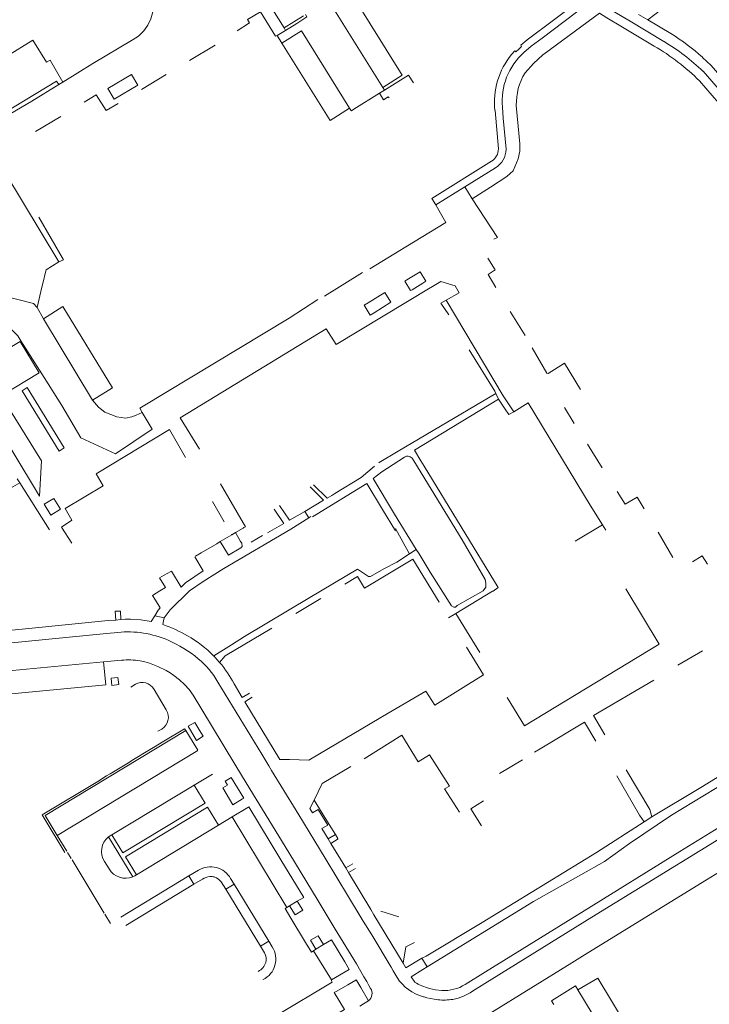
# Model space of a CAD drawing. Extents: x 145000 to 155000, y 457500 to 470000.
# Tile 241 of 256: x 147763 to 147910, y 464539 to 464749. Entities that reach past the tile are written whole.
import ezdxf

# ---------------------------------------------------------------- set-up
doc = ezdxf.new("R2010")
doc.units = 0
doc.header["$LTSCALE"] = 0.2
doc.header["$MEASUREMENT"] = 0
doc.layers.add('kant verharding', color=252, linetype='Continuous', lineweight=0)

msp = doc.modelspace()

# ---------------------------------------------------------------- linework, layer by layer
at = {"layer": 'kant verharding', "lineweight": 0}
for p, q in [((147874.67, 464744.91), (147884.33, 464752.22)), ((147897.15, 464748.76), (147901.61, 464752.16)), ((147819.71, 464747.1), (147817.3, 464750.94)), ((147823.8, 464749.64), (147819.71, 464747.1)), ((147840.68, 464734.4), (147830.42, 464750.84)), ((147876.39, 464742.47), (147886.84, 464750.21)), ((147893.43, 464748.48), (147889.67, 464750.71)), ((147895.2, 464749.95), (147897.15, 464748.76)), ((147819.94, 464746.52), (147822.36, 464748.04)), ((147900.61, 464744.19), (147893.43, 464748.48)), ((147897.15, 464748.76), (147902.09, 464745.84)), ((147818.18, 464745.44), (147819.94, 464746.52)), ((147819.18, 464743.83), (147818.18, 464745.44)), ((147819.18, 464743.83), (147823.38, 464746.42)), ((147819.71, 464747.1), (147819.94, 464746.52)), ((147823.38, 464746.42), (147833.61, 464729.97)), ((147898.54, 464743.21), (147891.8, 464747.2)), ((147799.5, 464740.13), (147804.97, 464743.38)), ((147876.31, 464742.41), (147876.39, 464742.47)), ((147769.8, 464740.16), (147772.5, 464735.52)), ((147789.27, 464733.97), (147794.53, 464737.15)), ((147920.34, 464724.65), (147908.92, 464737.82)), ((147771.65, 464735), (147772.5, 464735.52)), ((147919.48, 464722.67), (147908.18, 464735.79)), ((147839.98, 464733.13), (147834.55, 464729.74)), ((147841.04, 464733.82), (147839.98, 464733.13)), ((147840.68, 464734.4), (147841.04, 464733.82)), ((147833.91, 464729.53), (147833.61, 464729.97)), ((147865.33, 464721.27), (147864.61, 464729.44)), ((147766.74, 464725.01), (147772.08, 464728.17)), ((147760.14, 464716.32), (147771.67, 464697.2)), ((147858.19, 464713.2), (147864.72, 464717.27)), ((147858.19, 464713.2), (147852, 464709.35)), ((147858.19, 464713.2), (147859.74, 464710.67)), ((147852, 464709.35), (147852.97, 464707.58)), ((147767.38, 464706.74), (147772.64, 464697.68)), ((147837.97, 464695.73), (147845.58, 464700.39)), ((147772.64, 464697.68), (147771.67, 464697.2)), ((147828.3, 464689.92), (147836.35, 464694.95)), ((147848.66, 464695.1), (147847.92, 464694.65)), ((147849.89, 464693.07), (147848.66, 464695.1)), ((147768.41, 464693.18), (147768.08, 464691.8)), ((147768.77, 464694.72), (147768.41, 464693.18)), ((147845.85, 464693.4), (147845.39, 464693.12)), ((147847.92, 464694.65), (147845.85, 464693.4)), ((147849.21, 464692.65), (147849.89, 464693.07)), ((147863.15, 464694.54), (147864.81, 464691.72)), ((147768.08, 464691.8), (147767.05, 464687.47)), ((147846.94, 464691.28), (147849.21, 464692.65)), ((147850.96, 464691.74), (147850.81, 464691.65)), ((147841.16, 464690.71), (147837.6, 464688.51)), ((147853.09, 464688.43), (147854.19, 464689.06)), ((147854.19, 464689.06), (147856.94, 464690.61)), ((147768.38, 464685.11), (147767.05, 464687.47)), ((147772.53, 464687.74), (147768.38, 464685.11)), ((147837.6, 464688.51), (147836.73, 464687.97)), ((147854.8, 464685.94), (147853.09, 464688.43)), ((147867.81, 464686.62), (147871, 464681.53)), ((147768.38, 464685.11), (147778.83, 464667.75)), ((147828.64, 464682.97), (147797.52, 464663.98)), ((147767.5, 464673.58), (147763.43, 464680.27)), ((147763.61, 464680.39), (147768.52, 464672.6)), ((147879.4, 464675.63), (147882.84, 464670.02)), ((147763.87, 464669.77), (147764.93, 464670.42)), ((147843.97, 464656.87), (147864.8, 464669.2)), ((147847.42, 464657.09), (147865.37, 464667.96)), ((147864.8, 464669.2), (147865.37, 464667.96)), ((147866.77, 464665.85), (147865.37, 464667.96)), ((147867.55, 464664.67), (147866.77, 464665.85)), ((147868.59, 464665.29), (147871.7, 464667.15)), ((147881.48, 464662.77), (147879.39, 464666.2)), ((147791.59, 464661.6), (147789.46, 464665.15)), ((147797.52, 464663.98), (147801.67, 464657.32)), ((147868.59, 464665.29), (147867.55, 464664.67)), ((147783.77, 464656.34), (147791.59, 464661.6)), ((147798.69, 464655.53), (147795.22, 464661.52)), ((147884.33, 464658.38), (147887.44, 464653.3)), ((147848.82, 464654.79), (147847.42, 464657.09)), ((147849.52, 464653.65), (147848.82, 464654.79)), ((147763.37, 464650.12), (147762.82, 464650.98)), ((147760.86, 464648.71), (147763.37, 464650.12)), ((147763.37, 464650.12), (147769.71, 464640.09)), ((147811.42, 464640.79), (147806.12, 464649.92)), ((147828.1, 464646.42), (147825.22, 464649.28)), ((147825.95, 464649.73), (147828.88, 464646.89)), ((147829.83, 464647.46), (147828.88, 464646.89)), ((147830.49, 464647.87), (147829.83, 464647.46)), ((147806.87, 464641.85), (147804.39, 464646.16)), ((147818.72, 464645.28), (147820.84, 464642.18)), ((147828.1, 464646.42), (147824.09, 464644.04)), ((147819.63, 464641.5), (147817.52, 464644.55)), ((147820.84, 464642.18), (147824.09, 464644.04)), ((147824.96, 464642.71), (147821.07, 464640.25)), ((147824.09, 464644.04), (147824.96, 464642.71)), ((147825.37, 464642.99), (147824.96, 464642.71)), ((147809.33, 464639.54), (147810.93, 464640.5)), ((147810.93, 464640.5), (147811.08, 464640.59)), ((147811.08, 464640.59), (147811.42, 464640.79)), ((147816.13, 464639.5), (147819.63, 464641.5)), ((147881.65, 464637.67), (147887.52, 464641.16)), ((147887.52, 464641.16), (147888.21, 464640.04)), ((147806.08, 464637.62), (147808.51, 464639.06)), ((147808.51, 464639.06), (147808.45, 464639.16)), ((147808.51, 464639.06), (147809.33, 464639.54)), ((147812.62, 464637.5), (147815.06, 464638.89)), ((147899.38, 464639.64), (147902.48, 464634.21)), ((147802, 464635.2), (147805.32, 464637.17)), ((147805.32, 464637.17), (147806.08, 464637.62)), ((147800.79, 464634.48), (147802, 464635.2)), ((147847.81, 464635.93), (147846.4, 464635.03)), ((147847.81, 464635.93), (147848.45, 464634.99)), ((147794.6, 464630.73), (147795.69, 464631.34)), ((147791.61, 464626.14), (147793.18, 464627.1)), ((147792.28, 464625.1), (147791.61, 464626.14)), ((147899.61, 464615.78), (147892.49, 464627.57)), ((147827.48, 464625.46), (147822.19, 464622.29)), ((147852.7, 464624.71), (147852.67, 464624.69)), ((147783.81, 464620.9), (147783.68, 464622.78)), ((147783.68, 464622.78), (147784.83, 464622.78)), ((147784.83, 464622.78), (147784.91, 464621)), ((147792.16, 464621.78), (147791.37, 464620.59)), ((147792.87, 464622.99), (147792.16, 464621.78)), ((147794.09, 464621.35), (147792.16, 464621.78)), ((147794.09, 464621.35), (147795.41, 464623.1)), ((147854.73, 464621.38), (147856.27, 464622.31)), ((147856.27, 464622.31), (147861.35, 464613.99)), ((147784.91, 464621), (147783.81, 464620.9)), ((147793.84, 464619.92), (147793.98, 464620.73)), ((147793.98, 464620.73), (147794.09, 464621.35)), ((147817.08, 464619.19), (147807.11, 464613.28)), ((147804.68, 464613.24), (147808.46, 464615.62)), ((147870.91, 464598.37), (147899.61, 464615.78)), ((147807.11, 464613.28), (147805.94, 464611.86)), ((147858.5, 464615.13), (147862.14, 464609.2)), ((147903.58, 464611.3), (147908.83, 464614.37)), ((147785.05, 464612.32), (147781.19, 464611.96)), ((147788.01, 464607.22), (147787.04, 464606.62)), ((147898.41, 464608.12), (147885.56, 464600.58)), ((147867.21, 464604.41), (147870.91, 464598.37)), ((147841.87, 464601.05), (147827.2, 464592.41)), ((147885.56, 464600.58), (147888.04, 464596.44)), ((147874.2, 464593.43), (147883.67, 464599.15)), ((147883.67, 464599.15), (147886.09, 464595.12)), ((147792.74, 464597.19), (147793.62, 464597.67)), ((147800.27, 464594.79), (147798.7, 464597.36)), ((147809.42, 464589.83), (147804.22, 464598.4)), ((147836.74, 464591.36), (147844.77, 464596.38)), ((147791.84, 464593.74), (147794.02, 464595.07)), ((147801.26, 464593.16), (147800.27, 464594.79)), ((147771.35, 464574.98), (147801.3, 464593.1)), ((147787.24, 464590.95), (147791.02, 464593.24)), ((147791.02, 464593.24), (147791.84, 464593.74)), ((147827.2, 464592.41), (147824.93, 464591.06)), ((147873.02, 464592.72), (147874.2, 464593.43)), ((147782.6, 464588.14), (147786.49, 464590.5)), ((147786.49, 464590.5), (147787.24, 464590.95)), ((147820.83, 464591.15), (147818.74, 464591.2)), ((147824.93, 464591.06), (147820.83, 464591.15)), ((147865.58, 464588.2), (147870.49, 464591.1)), ((147781.83, 464587.67), (147782.6, 464588.14)), ((147800.52, 464585.74), (147804.4, 464588.05)), ((147816.43, 464589.82), (147817.01, 464588.84)), ((147817.01, 464588.84), (147822.26, 464580.33)), ((147827.81, 464586.04), (147833.91, 464589.67)), ((147779.96, 464586.53), (147781.83, 464587.67)), ((147827.81, 464586.04), (147826.07, 464582.51)), ((147800.52, 464585.74), (147783, 464575.15)), ((147802.82, 464581.87), (147800.52, 464585.74)), ((147825.18, 464580.76), (147826.07, 464582.51)), ((147826.07, 464582.51), (147827.21, 464580.68)), ((147805.68, 464577.19), (147803.36, 464581)), ((147808.61, 464578.96), (147811.92, 464580.96)), ((147822.26, 464580.33), (147822.83, 464579.4)), ((147825.73, 464579.83), (147825.18, 464580.76)), ((147826.95, 464580.51), (147825.73, 464579.83)), ((147828.96, 464577.16), (147826.95, 464580.51)), ((147827.21, 464580.68), (147829.28, 464577.34)), ((147808.61, 464578.96), (147805.68, 464577.19)), ((147808.61, 464578.96), (147820.26, 464559.65)), ((147896.37, 464577.91), (147898.05, 464578.98)), ((147805.68, 464577.19), (147788.21, 464566.6)), ((147827.73, 464576.48), (147828.96, 464577.16)), ((147829.08, 464574.25), (147827.73, 464576.48)), ((147829.28, 464577.34), (147830.59, 464575.23)), ((147771.35, 464574.98), (147773.37, 464571.64)), ((147782.27, 464574.68), (147787.46, 464566.19)), ((147829.08, 464574.25), (147830.59, 464575.23)), ((147829.08, 464574.25), (147829.66, 464573.29)), ((147831.2, 464574.25), (147829.66, 464573.29)), ((147832.8, 464568.07), (147829.66, 464573.29)), ((147830.59, 464575.23), (147831.15, 464574.34)), ((147773.55, 464571.35), (147774.31, 464570.07)), ((147781.34, 464558.47), (147774.5, 464569.78)), ((147782.37, 464567.89), (147781.41, 464569.46)), ((147801.44, 464567.6), (147799.39, 464566.36)), ((147832.8, 464568.07), (147834.32, 464568.97)), ((147833.4, 464567.09), (147832.8, 464568.07)), ((147834.91, 464567.97), (147833.4, 464567.09)), ((147838.15, 464559.21), (147833.4, 464567.09)), ((147784.9, 464557.58), (147799.39, 464566.36)), ((147799.39, 464566.36), (147800.47, 464564.61)), ((147802.3, 464565.69), (147800.47, 464564.61)), ((147805.03, 464566.05), (147804.74, 464566.15)), ((147809.01, 464564.64), (147808.28, 464565.83)), ((147800.47, 464564.61), (147785.98, 464555.83)), ((147809.01, 464564.64), (147807.27, 464563.54)), ((147814.65, 464551.39), (147807.27, 464563.54)), ((147809.01, 464564.64), (147816.42, 464552.44)), ((147820.84, 464560), (147822.47, 464560.98)), ((147823.85, 464561.8), (147822.47, 464560.98)), ((147830.58, 464555.01), (147826.91, 464561.04)), ((147820.26, 464559.65), (147820.84, 464560)), ((147838.82, 464558.1), (147838.15, 464559.21)), ((147840.3, 464558.87), (147844.13, 464557.65)), ((147781.5, 464558.21), (147782.7, 464556.24)), ((147824.26, 464552.19), (147821.13, 464557.36)), ((147835.91, 464557.79), (147836.55, 464556.73)), ((147845.05, 464547.77), (147838.82, 464558.1)), ((147816.42, 464552.44), (147814.65, 464551.39)), ((147817.15, 464551.24), (147816.42, 464552.44)), ((147828.07, 464551.73), (147829.8, 464552.79)), ((147815.52, 464549.96), (147814.65, 464551.39)), ((147826.46, 464550.74), (147825.93, 464550.41)), ((147825.93, 464550.41), (147829.78, 464544.2)), ((147828.07, 464551.73), (147826.46, 464550.74)), ((147848.99, 464548.82), (147845.64, 464546.78)), ((147848.99, 464548.82), (147850.12, 464546.98)), ((147833.56, 464546.42), (147829.78, 464544.2)), ((147842.45, 464546.91), (147842.9, 464546.15)), ((147843.77, 464544.71), (147842.9, 464546.15)), ((147845.64, 464546.78), (147845.05, 464547.77)), ((147846.77, 464544.89), (147849.23, 464546.43)), ((147849.23, 464546.43), (147850.12, 464546.98)), ((147815.19, 464544.35), (147815.23, 464544.29)), ((147834.92, 464544.17), (147833.23, 464543.18)), ((147835.99, 464542.58), (147835.14, 464543.99)), ((147836.68, 464544.86), (147837.27, 464543.85)), ((147846.77, 464544.89), (147847.49, 464543.71)), ((147833.23, 464543.18), (147830.94, 464541.85)), ((147837.68, 464539.74), (147835.99, 464542.58)), ((147837.27, 464543.85), (147837.75, 464543.02)), ((147837.75, 464543.02), (147838.1, 464542.42)), ((147860.35, 464542.16), (147859.57, 464541.68)), ((147901.84, 464509.59), (147882.28, 464542.08)), ((147836.6, 464539.09), (147837.68, 464539.74)), ((147849.53, 464540.58), (147849.34, 464540.62)), ((147877.12, 464538.95), (147876.64, 464539.75)), ((147836.6, 464539.09), (147835.8, 464538.62))]:
    msp.add_line(p, q, dxfattribs=at)
at = {"layer": 'kant verharding', "lineweight": 0, "flags": 128}
for points in [[(147868.14, 464741.42), (147868.83, 464742.19), (147869.06, 464742), (147869.65, 464742.57), (147870.27, 464743.12), (147870.08, 464743.38), (147871.47, 464744.53), (147883.27, 464753.41), (147883.29, 464754.94), (147882.55, 464755.93), (147874.79, 464766.08), (147865.71, 464777.98)], [(147788.67, 464745.34), (147789.82, 464746.42), (147790.67, 464747.62), (147791.31, 464749), (147791.69, 464750.5), (147791.63, 464752.78), (147791.23, 464754.53), (147788.4, 464759.06), (147784.74, 464765.14)], [(147834.58, 464753.46), (147844.86, 464737.01), (147840.68, 464734.4)], [(147814.64, 464750.5), (147811.9, 464748.83), (147812.33, 464748.18), (147809.67, 464746.44)], [(147818.18, 464745.44), (147817.83, 464745.33), (147814.64, 464750.5)], [(147822.36, 464748.04), (147824.54, 464749.41), (147824.23, 464749.9)], [(147891.8, 464747.2), (147888.44, 464749.19), (147886.84, 464750.21)], [(147772.5, 464735.52), (147778.92, 464739.45), (147787.52, 464744.57), (147788.67, 464745.34)], [(147759.79, 464728.82), (147754.54, 464737.38), (147766.15, 464744.47)], [(147769.8, 464740.16), (147769.06, 464739.76), (147766.15, 464744.47)], [(147833.61, 464729.97), (147829.46, 464727.34), (147819.18, 464743.83)], [(147870.78, 464741.81), (147872.34, 464743.15), (147874.67, 464744.91)], [(147871, 464737.5), (147872.79, 464739.48), (147874.81, 464741.3), (147876.31, 464742.41)], [(147929.03, 464717.26), (147922.64, 464725.19), (147910.68, 464739.03), (147909.77, 464739.92), (147908.83, 464740.79)], [(147788.52, 464734.86), (147787.19, 464737.11), (147782.15, 464734.13), (147783.48, 464731.88), (147788.52, 464734.86)], [(147841.04, 464733.82), (147846.21, 464736.97), (147847.22, 464735.38)], [(147771.65, 464735), (147771.21, 464735.73), (147759.79, 464728.82)], [(147771.65, 464735), (147765.92, 464731.49), (147760.21, 464728.14)], [(147777.07, 464731.24), (147779.6, 464732.79), (147781.73, 464729.44), (147784.32, 464730.99)], [(147842.03, 464732.15), (147841.85, 464732.41), (147840.82, 464731.76), (147839.98, 464733.13)], [(147834.55, 464729.74), (147834.01, 464729.39), (147833.91, 464729.53)], [(147866.98, 464721.22), (147866.37, 464727.86), (147866.18, 464730.18)], [(147869.54, 464719.2), (147869.88, 464720.77), (147869.9, 464722.37), (147869.51, 464726.15), (147869.14, 464730.53)], [(147852, 464709.35), (147851.12, 464710.7), (147863.88, 464718.64)], [(147867.87, 464716.04), (147868.49, 464716.62), (147869.54, 464719.2)], [(147867.87, 464716.04), (147867.15, 464715.38), (147863.66, 464713.15), (147859.74, 464710.67)], [(147859.74, 464710.67), (147865.11, 464702.44), (147864.37, 464702.04)], [(147845.58, 464700.39), (147854.1, 464705.6), (147852.97, 464707.58)], [(147771.67, 464697.2), (147768.96, 464695.53), (147768.77, 464694.72)], [(147863.09, 464698.01), (147864.62, 464695.5), (147863.15, 464694.54)], [(147845.39, 464693.12), (147846.62, 464691.09), (147846.94, 464691.28)], [(147850.96, 464691.74), (147853.04, 464693.02), (147856.14, 464692.11), (147856.94, 464690.61)], [(147767.05, 464687.47), (147766.3, 464688.32), (147756.76, 464690.79)], [(147850.81, 464691.65), (147830.77, 464679.64), (147828.64, 464682.97)], [(147789.26, 464666.23), (147820.78, 464685.21), (147826.86, 464689.18)], [(147838.83, 464686.39), (147842.44, 464688.62), (147841.16, 464690.71)], [(147868.59, 464665.29), (147866.37, 464668.67), (147854.19, 464689.06)], [(147778.83, 464667.75), (147783.1, 464670.38), (147772.53, 464687.74)], [(147836.73, 464687.97), (147838.02, 464685.89), (147838.83, 464686.39)], [(147757.6, 464684.13), (147758.62, 464684.06), (147760.42, 464683.51), (147761.75, 464682.66), (147762.95, 464681.43), (147763.61, 464680.39)], [(147763.43, 464680.27), (147760.98, 464678.78), (147760.21, 464680.04), (147754.89, 464676.81)], [(147859.11, 464678.46), (147864.6, 464669.64), (147864.8, 464669.2)], [(147872.49, 464678.93), (147875.68, 464673.51), (147875.9, 464673.45), (147879.4, 464675.63)], [(147767.55, 464647.29), (147756.34, 464665.86), (147750.91, 464674.27), (147754.53, 464676.6)], [(147754.89, 464676.81), (147759.73, 464668.86), (147767.5, 464673.58)], [(147768.52, 464672.6), (147772.3, 464666.59), (147776.39, 464659.71), (147783.77, 464656.34)], [(147764.93, 464670.42), (147772.79, 464657.57), (147771.72, 464656.91), (147763.87, 464669.77)], [(147789.46, 464665.15), (147788.16, 464664.55), (147787.24, 464664.22), (147785.89, 464663.92), (147784.04, 464664.2), (147781.48, 464665.17), (147780.13, 464666.27), (147778.83, 464667.75)], [(147760.12, 464667.55), (147767.99, 464654.83), (147767.55, 464647.29)], [(147789.46, 464665.15), (147788.93, 464666.03), (147789.26, 464666.23)], [(147871.7, 464667.15), (147884.91, 464645.35), (147887.52, 464641.16)], [(147795.22, 464661.52), (147779.65, 464652.06), (147781.15, 464649.5), (147773.03, 464644.64), (147774.48, 464642.17), (147772.26, 464640.71), (147774.44, 464637.26)], [(147839.85, 464654.42), (147839.9, 464654.46), (147843.97, 464656.87)], [(147845.31, 464655.62), (147844.09, 464654.8), (147840.46, 464652.51)], [(147847.28, 464654.84), (147846.96, 464655.38), (147846.55, 464655.7), (147846.1, 464655.8), (147845.73, 464655.8), (147845.31, 464655.62)], [(147838.96, 464653.68), (147836.12, 464651.28), (147830.49, 464647.87)], [(147848.45, 464634.99), (147850.81, 464631.09), (147855.35, 464623.96), (147855.8, 464623.61), (147856.17, 464623.66), (147856.55, 464623.97), (147862.11, 464627.14), (147862.64, 464627.87), (147862.64, 464628.77), (147862.49, 464629.55), (147857.61, 464637.98), (147847.28, 464654.84)], [(147864.19, 464627.08), (147865.25, 464627.82), (147849.52, 464653.65)], [(147840.46, 464652.51), (147838.63, 464651.03), (147843.21, 464643.47), (147847.81, 464635.93)], [(147843.38, 464639.89), (147840.6, 464644.46), (147837.27, 464649.97), (147825.69, 464642.92)], [(147768.58, 464645.56), (147769.98, 464643.26), (147772.03, 464644.5), (147770.63, 464646.81), (147768.58, 464645.56)], [(147890.6, 464648.31), (147892.32, 464645.6), (147894.86, 464647.05), (147896.37, 464644.58)], [(147846.4, 464635.03), (147845.43, 464636.65), (147843.37, 464640.42)], [(147795.41, 464623.1), (147799.49, 464627.09), (147802.46, 464629.14), (147806.84, 464631.9), (147821.07, 464640.25)], [(147806.08, 464637.62), (147807.86, 464634.7), (147810.48, 464636.28), (147810.71, 464636.6), (147810.68, 464637.26), (147810.41, 464637.66), (147809.33, 464639.54)], [(147795.69, 464631.34), (147797.74, 464627.89), (147798.68, 464628.86), (147802.46, 464631.37), (147800.63, 464634.34)], [(147846.4, 464635.03), (147843.68, 464633.24), (147840.92, 464631.81)], [(147906.67, 464633.3), (147908.76, 464634.6), (147909.85, 464632.79)], [(147852.7, 464624.71), (147847.08, 464633.9), (147836.78, 464627.71), (147835.33, 464630.16), (147832.62, 464628.54)], [(147793.18, 464627.1), (147794.38, 464627.84), (147793.11, 464629.89), (147794.6, 464630.73)], [(147808.46, 464615.62), (147811.26, 464617.38), (147825.18, 464625.72), (147835.28, 464631.71), (147837.68, 464630.19), (147838.11, 464630.16), (147840.92, 464631.81)], [(147856.27, 464622.31), (147864.1, 464627.02), (147864.19, 464627.08)], [(147792.87, 464622.99), (147793.29, 464623.53), (147792.28, 464625.1)], [(147783.81, 464620.9), (147782.19, 464620.77), (147764.6, 464619.04)], [(147791.37, 464620.59), (147789.15, 464620.91), (147786.92, 464621.09), (147785.79, 464621.09), (147784.91, 464621)], [(147726.85, 464612.66), (147781.8, 464618.05), (147784.24, 464618.26)], [(147764.6, 464619.04), (147744.71, 464617.09), (147730.31, 464615.64)], [(147805.94, 464611.86), (147805.43, 464612.44), (147804.68, 464613.24)], [(147781.19, 464611.96), (147751.32, 464609.15), (147751.31, 464609.05)], [(147754.83, 464604.53), (147763.07, 464605.34), (147781.7, 464607.11), (147781.19, 464611.96)], [(147804.22, 464598.4), (147800.31, 464604.86), (147799.42, 464606.07), (147798.43, 464607.19), (147797.36, 464608.18), (147796.19, 464609.08), (147795.39, 464609.64), (147794.53, 464610.16), (147792.8, 464610.99), (147791, 464611.68), (147789.99, 464611.97), (147788.97, 464612.18)], [(147862.14, 464609.2), (147851.8, 464602.79), (147849.87, 464605.76), (147841.87, 464601.05)], [(147782.94, 464606.98), (147784.43, 464607.19), (147784.27, 464608.65), (147782.8, 464608.49), (147782.94, 464606.98)], [(147794.57, 464601.77), (147791.99, 464606.08), (147791.62, 464606.61), (147791.16, 464607.05), (147790.72, 464607.33), (147790.24, 464607.52)], [(147805.55, 464607.69), (147814.95, 464592.32), (147816.43, 464589.82)], [(147812.29, 464605.29), (147810.75, 464604.36), (147809.01, 464607.32)], [(147818.74, 464591.2), (147811.33, 464603.47), (147812.84, 464604.43)], [(147936.77, 464602.64), (147929.12, 464597.9), (147908.45, 464585.2), (147898.05, 464578.98)], [(147858.23, 464543.26), (147862.55, 464545.97), (147883.59, 464558.97), (147903.98, 464571.55), (147927.04, 464585.8), (147941.63, 464594.79), (147942.44, 464595.32), (147943.99, 464596.57), (147947.92, 464600.98), (147947.7, 464601.28)], [(147801.95, 464596.95), (147800.62, 464599.1), (147799.22, 464598.26), (147801.01, 464595.24)], [(147798.7, 464597.36), (147768.77, 464579.25), (147771.35, 464574.98)], [(147794.02, 464595.07), (147798.42, 464597.74), (147798.7, 464597.36)], [(147801.01, 464595.24), (147802.46, 464596.14), (147801.95, 464596.95)], [(147844.77, 464596.38), (147848.26, 464590.72), (147850.63, 464592.17), (147854.89, 464585.49), (147853.82, 464584.94), (147857.01, 464579.97)], [(147850.12, 464546.98), (147872.83, 464560.92), (147887.93, 464569.44), (147893.23, 464573.25), (147902.2, 464579.29), (147923.32, 464592.11)], [(147940.86, 464591.86), (147922.22, 464580.35), (147885.26, 464557.56), (147860.35, 464542.16)], [(147809.42, 464589.83), (147811.61, 464586.2), (147820.67, 464571.39), (147826.91, 464561.04)], [(147892.53, 464588.97), (147897.62, 464580.55), (147898.05, 464578.98)], [(147772.98, 464571.4), (147768.16, 464579.37), (147779.96, 464586.53)], [(147808.17, 464587.18), (147807.11, 464586.55), (147807.6, 464585.74), (147806.61, 464585.14), (147808.75, 464581.53), (147810.82, 464582.78)], [(147810.82, 464582.78), (147811.08, 464582.94), (147808.41, 464587.33), (147808.17, 464587.18)], [(147884.39, 464549.96), (147909.7, 464565.57), (147929.03, 464577.51), (147944.04, 464586.76)], [(147890.53, 464587.72), (147895.42, 464579.33), (147896.37, 464577.91)], [(147783, 464575.15), (147785.34, 464571.3), (147802.82, 464581.87)], [(147862.18, 464582.35), (147859.42, 464580.64), (147861.71, 464577.06)], [(147803.36, 464581), (147785.85, 464570.42), (147788.21, 464566.6)], [(147811.92, 464580.96), (147812.13, 464581.08), (147818.94, 464569.83), (147823.85, 464561.8)], [(147822.83, 464579.4), (147828.45, 464570.14), (147835.91, 464557.79)], [(147848.99, 464548.82), (147849.91, 464549.25), (147861.88, 464556.46), (147886.23, 464571.34), (147896.37, 464577.91)], [(147783, 464575.15), (147782.63, 464574.93), (147782.27, 464574.68)], [(147788.21, 464566.6), (147787.86, 464566.38), (147787.46, 464566.19)], [(147807.27, 464563.54), (147806.28, 464565.14), (147805.78, 464565.64), (147805.29, 464565.96), (147805.03, 464566.05)], [(147822.47, 464560.98), (147823.65, 464559.1), (147822.02, 464558.1), (147820.84, 464560)], [(147821.13, 464557.36), (147819.88, 464559.43), (147820.26, 464559.65)], [(147836.55, 464556.73), (147838.33, 464553.8), (147842.45, 464546.91)], [(147830.58, 464555.01), (147835.07, 464547.62), (147836.68, 464544.86)], [(147828.07, 464551.73), (147826.93, 464553.62), (147825.32, 464552.67), (147826.46, 464550.74)], [(147829.8, 464552.79), (147832.58, 464548.1), (147833.56, 464546.42)], [(147825.93, 464550.41), (147825.5, 464550.15), (147824.26, 464552.19)], [(147845.05, 464547.77), (147845.6, 464551.25), (147847.45, 464552.19)], [(147863.49, 464537.03), (147880.95, 464547.84), (147884.39, 464549.96)], [(147829.78, 464544.2), (147829.75, 464544.03), (147829.93, 464543.73), (147818.07, 464536.63)], [(147835.14, 464543.99), (147835.01, 464544.22), (147834.92, 464544.17)], [(147882.28, 464542.08), (147886.5, 464544.61), (147895.71, 464529.38), (147906.05, 464512.2), (147901.84, 464509.59)], [(147830.94, 464541.85), (147830.36, 464541.51), (147832.56, 464537.89), (147821.25, 464531.22), (147818.07, 464536.63)], [(147850.65, 464542.4), (147851.94, 464542.12), (147853.26, 464541.98)], [(147876.64, 464539.75), (147881.78, 464542.94), (147882.28, 464542.08)], [(147852.46, 464539.99), (147851.66, 464540.11), (147850.87, 464540.25), (147850.1, 464540.42), (147849.53, 464540.58)], [(147859.57, 464541.68), (147859.28, 464541.5), (147857.87, 464540.78)]]:
    msp.add_lwpolyline(points, dxfattribs=at)
at = {"layer": 'kant verharding', "lineweight": 0, "extrusion": (0, 0, -1)}
for centre, radius, start, end in [((-147878.35, 464707.05), 45.48, 121.467, 132.0932), ((-147880.52, 464731.26), 16.02, 353.469, 39.3867), ((-147879.88, 464731.49), 13.76, 354.5628, 48.6011), ((-147881.81, 464730.88), 12.67, 358.396, 31.5046), ((-147786.41, 464596.94), 21.43, 84.1877, 113.4783), ((-147784.88, 464592.89), 25.75, 113.0067, 129.8409), ((-147789.43, 464598.39), 18.61, 129.9424, 150.0214), ((-147784.62, 464571.61), 3.86, 326.0458, 52.5587), ((-147785.88, 464569.93), 4.06, 247.1024, 329.8958), ((-147851.98, 464550.07), 9.81, 285.5989, 326.8302), ((-147853.69, 464551.69), 11.77, 260.6577, 275.9815), ((-147854.14, 464548.86), 8.91, 245.2016, 260.5753)]:
    msp.add_arc(centre, radius, start, end, dxfattribs=at)
at = {"layer": 'kant verharding', "lineweight": 0}
for centre, radius, start, end in [((147874.07, 464701.43), 48.41, 45.2097, 59.6451), ((147874.93, 464702.12), 49.29, 46.4111, 58.5986), ((147862.1, 464721.34), 3.24, 303.5039, 358.7943), ((147862.18, 464721.34), 4.8, 301.9972, 358.5099), ((147784.9, 464593.24), 28.14, 59.6696, 71.4769), ((147786.12, 464594.92), 26.07, 44.62, 60.1216), ((147786.52, 464598.18), 14.22, 80.0783, 95.9144), ((147786.87, 464595.68), 25.01, 27.7473, 40.3122), ((147789.49, 464604.63), 2.98, 75.382, 119.6456), ((147792, 464600.2), 3.01, 302.6423, 31.3215), ((147804, 464563.41), 4.91, 29.4448, 121.4717), ((147804.02, 464563.29), 2.95, 92.8335, 125.6655), ((147804.02, 464563.27), 2.97, 75.8928, 92.8164), ((147813.02, 464548.65), 4.88, 296.8891, 32.1435), ((147813.16, 464548.65), 2.7, 344.3896, 29.0202), ((147812.87, 464548.73), 2.99, 295.8108, 344.4888), ((147836.29, 464541.33), 2.11, 311.3045, 31.0972), ((147854.02, 464554.98), 13.03, 239.9038, 254.9879), ((147853.85, 464550), 8.04, 265.8383, 303.0044)]:
    msp.add_arc(centre, radius, start, end, dxfattribs=at)

doc.saveas('drawing.dxf')
